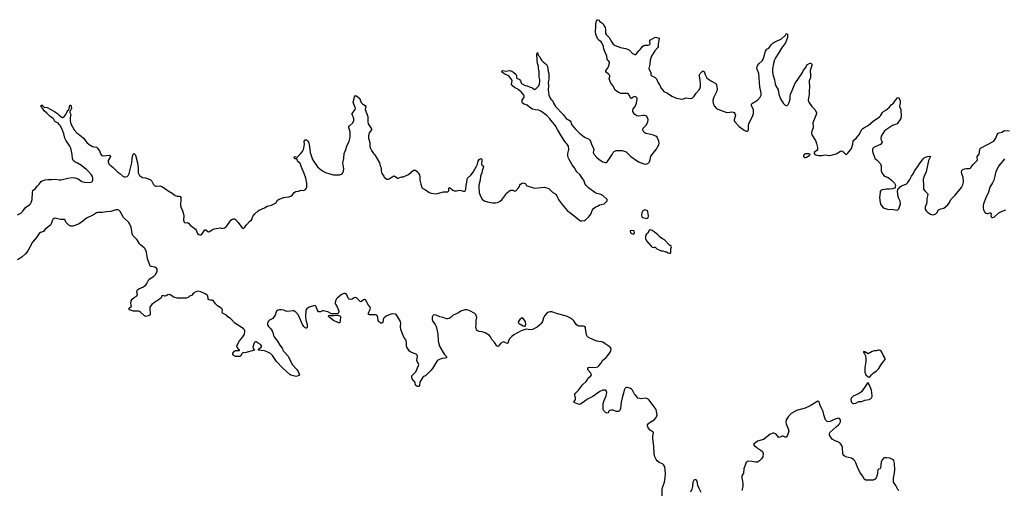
# Model space of a CAD drawing. Header units: inches. Extents: x 2005975 to 2217453, y 644152 to 846769.
# Tile 40 of 162: x 2079230 to 2098473, y 657854 to 667042. Entities that reach past the tile are written whole.
import ezdxf

# ---------------------------------------------------------------- set-up
doc = ezdxf.new("R2010")
doc.units = ezdxf.units.IN
doc.header["$MEASUREMENT"] = 0
for name, color, linetype in [('C0676', 7, 'Continuous'), ('C0685', 7, 'Continuous'), ('C0686', 7, 'Continuous'), ('C0695', 7, 'Continuous'), ('C0696', 7, 'Continuous')]:
    doc.layers.add(name, color=color, linetype=linetype)

msp = doc.modelspace()

# ---------------------------------------------------------------- linework, layer by layer
at = {"layer": 'C0676', "color": 6, "elevation": 300}
for points in [[(2080000, 664999), (2079981, 665021), (2079930, 665051), (2079911, 665070), (2079898, 665098), (2079880, 665120), (2079829, 665150), (2079760, 665220), (2079710, 665264), (2079678, 665318), (2079648, 665350), (2079650, 665373), (2079670, 665372), (2079710, 665337), (2079770, 665325), (2079910, 665250), (2079966, 665210), (2080000, 665181)], [(2079190, 663232), (2079250, 663263), (2079290, 663305), (2079345, 663375), (2079370, 663397), (2079422, 663430), (2079441, 663450), (2079453, 663470), (2079471, 663530), (2079478, 663670), (2079488, 663710), (2079536, 663744), (2079569, 663790), (2079609, 663831), (2079650, 663882), (2079670, 663897), (2079730, 663916), (2079790, 663924), (2079850, 663921), (2079930, 663927), (2080000, 663917)], [(2080000, 663150), (2079950, 663163), (2079930, 663164), (2079902, 663158), (2079880, 663140), (2079865, 663115), (2079846, 663054), (2079833, 663030), (2079730, 662950), (2079694, 662906), (2079636, 662890), (2079612, 662868), (2079556, 662790), (2079482, 662698), (2079389, 662530), (2079347, 662470), (2079270, 662404), (2079186, 662354)]]:
    msp.add_lwpolyline(points, dxfattribs=at)
at = {"layer": 'C0685', "color": 6, "elevation": 300}
msp.add_lwpolyline([(2087072, 660000), (2087053, 659970), (2087046, 659894), (2087030, 659881), (2087010, 659877), (2086990, 659886), (2086969, 659909), (2086958, 659958), (2086926, 660000)], dxfattribs=at)
at = {"layer": 'C0686', "color": 6, "elevation": 300}
for points in [[(2090000, 664251), (2089967, 664310), (2089950, 664350), (2089945, 664390), (2089946, 664430), (2089961, 664510), (2089954, 664570), (2089931, 664610), (2089886, 664666), (2089807, 664787), (2089738, 664898), (2089700, 664970), (2089590, 665108), (2089532, 665172), (2089417, 665257), (2089374, 665274), (2089310, 665281), (2089250, 665297), (2089200, 665330), (2089150, 665376), (2089090, 665391), (2089060, 665410), (2089050, 665430), (2089052, 665470), (2089089, 665530), (2089092, 665550), (2089083, 665570), (2089030, 665634), (2088981, 665670), (2088962, 665690), (2088910, 665714), (2088856, 665756), (2088844, 665770), (2088842, 665782), (2088858, 665850), (2088851, 665871), (2088787, 665947), (2088710, 665978), (2088670, 666003), (2088655, 666030), (2088657, 666043), (2088670, 666051), (2088730, 666036), (2088810, 666048), (2088830, 666046), (2088850, 666036), (2088890, 666013), (2088930, 665976), (2088940, 665950), (2088937, 665930), (2088942, 665910), (2088955, 665895), (2088990, 665879), (2089005, 665865), (2089015, 665850), (2089030, 665810), (2089039, 665799), (2089110, 665758), (2089150, 665749), (2089210, 665722), (2089251, 665710), (2089290, 665679), (2089310, 665687), (2089376, 665750), (2089392, 665788), (2089398, 665830), (2089395, 665870), (2089383, 665923), (2089386, 666030), (2089371, 666090), (2089369, 666130), (2089350, 666186), (2089343, 666257), (2089339, 666370), (2089342, 666390), (2089350, 666402), (2089365, 666350), (2089397, 666317), (2089413, 666270), (2089428, 666250), (2089458, 666218), (2089527, 666170), (2089544, 666130), (2089558, 666030), (2089571, 665991), (2089573, 665973), (2089570, 665890), (2089560, 665810), (2089562, 665750), (2089558, 665670), (2089573, 665570), (2089590, 665522), (2089610, 665493), (2089642, 665462), (2089664, 665410), (2089702, 665350), (2089850, 665190), (2089910, 665111), (2089988, 665068), (2090000, 665050), (2090000, 665049)], [(2080000, 665181), (2080036, 665150), (2080070, 665133), (2080090, 665139), (2080132, 665188), (2080146, 665214), (2080156, 665250), (2080170, 665272), (2080181, 665279), (2080194, 665306), (2080210, 665374), (2080230, 665374), (2080242, 665310), (2080234, 665290), (2080215, 665270), (2080208, 665250), (2080212, 665230), (2080233, 665190), (2080218, 665130), (2080218, 665070), (2080230, 665010), (2080295, 664890), (2080350, 664830), (2080432, 664770), (2080477, 664730), (2080544, 664644), (2080586, 664606), (2080650, 664569), (2080730, 664555), (2080743, 664543), (2080790, 664481), (2080810, 664425), (2080833, 664393), (2080850, 664386), (2080990, 664395), (2081001, 664390), (2081005, 664370), (2080960, 664290), (2080958, 664270), (2080975, 664230), (2080990, 664210), (2081057, 664157), (2081150, 664068), (2081190, 664040), (2081245, 663990), (2081270, 663977), (2081290, 663972), (2081330, 663983), (2081350, 664003), (2081370, 664039), (2081421, 664250), (2081428, 664328), (2081437, 664370), (2081450, 664416), (2081470, 664430), (2081490, 664411), (2081495, 664395), (2081531, 664250), (2081544, 664150), (2081548, 664050), (2081570, 664002), (2081610, 663971), (2081630, 663961), (2081690, 663957), (2081782, 663922), (2081810, 663891), (2081843, 663823), (2081870, 663798), (2081890, 663791), (2081910, 663790), (2081970, 663798), (2082007, 663787), (2082081, 663741), (2082130, 663699), (2082210, 663656), (2082270, 663610), (2082310, 663596), (2082350, 663595), (2082368, 663588), (2082378, 663570), (2082382, 663550), (2082372, 663410), (2082384, 663370), (2082412, 663310), (2082423, 663270), (2082435, 663210), (2082433, 663130), (2082445, 663090), (2082450, 663083), (2082470, 663077), (2082510, 663083), (2082530, 663071), (2082563, 663030), (2082664, 662950), (2082678, 662930), (2082708, 662870), (2082730, 662846), (2082750, 662839), (2082770, 662842), (2082790, 662853), (2082850, 662936), (2082870, 662936), (2082910, 662904), (2082930, 662899), (2082990, 662939), (2083030, 662956), (2083150, 662976), (2083190, 662968), (2083230, 662975), (2083274, 663006), (2083355, 663130), (2083388, 663150), (2083410, 663156), (2083430, 663155), (2083450, 663144), (2083503, 663083), (2083570, 662987), (2083590, 662971), (2083610, 662971), (2083632, 662988), (2083659, 663030), (2083696, 663070), (2083710, 663098), (2083730, 663111), (2083750, 663112), (2083772, 663148), (2083775, 663170), (2083790, 663210), (2083824, 663250), (2083890, 663312), (2083910, 663324), (2084013, 663367), (2084070, 663400), (2084150, 663422), (2084230, 663459), (2084245, 663475), (2084270, 663517), (2084299, 663539), (2084390, 663573), (2084430, 663579), (2084490, 663581), (2084530, 663596), (2084560, 663620), (2084593, 663667), (2084628, 663690), (2084677, 663697), (2084730, 663716), (2084770, 663708), (2084790, 663711), (2084810, 663722), (2084830, 663743), (2084839, 663770), (2084840, 663850), (2084822, 663950), (2084790, 664041), (2084750, 664130), (2084710, 664234), (2084662, 664282), (2084650, 664318), (2084644, 664324), (2084610, 664326), (2084592, 664350), (2084610, 664372), (2084650, 664355), (2084720, 664420), (2084758, 664470), (2084775, 664505), (2084790, 664570), (2084794, 664610), (2084792, 664670), (2084810, 664694), (2084830, 664699), (2084836, 664696), (2084868, 664668), (2084874, 664654), (2084885, 664610), (2084906, 664450), (2084950, 664310), (2085050, 664170), (2085093, 664130), (2085150, 664089), (2085210, 664056), (2085290, 664032), (2085364, 664016), (2085490, 664014), (2085530, 664035), (2085545, 664050), (2085557, 664083), (2085564, 664130), (2085547, 664250), (2085565, 664335), (2085574, 664430), (2085601, 664490), (2085623, 664570), (2085667, 664670), (2085686, 664750), (2085688, 664850), (2085661, 664930), (2085661, 664950), (2085676, 664970), (2085736, 665024), (2085761, 665070), (2085759, 665110), (2085726, 665194), (2085728, 665212), (2085788, 665290), (2085790, 665302), (2085786, 665330), (2085759, 665390), (2085750, 665430), (2085775, 665530), (2085790, 665565), (2085810, 665558), (2085859, 665519), (2085870, 665507), (2085905, 665425), (2085930, 665400), (2085950, 665384), (2085979, 665370), (2085998, 665350), (2085985, 665290), (2086033, 665150), (2086037, 665050), (2086043, 665010), (2086052, 664990), (2086106, 664910), (2086103, 664890), (2086058, 664830), (2086045, 664775), (2086047, 664730), (2086075, 664645), (2086076, 664570), (2086082, 664542), (2086105, 664490), (2086145, 664430), (2086170, 664401), (2086262, 664250), (2086277, 664190), (2086294, 664150), (2086292, 664090), (2086310, 664036), (2086347, 663990), (2086356, 663970), (2086405, 663930), (2086430, 663928), (2086450, 663933), (2086530, 663987), (2086550, 663993), (2086611, 663951), (2086630, 663951), (2086690, 663976), (2086710, 663971), (2086730, 663976), (2086830, 664022), (2086930, 664103), (2086966, 664106), (2087016, 664056), (2087034, 664034), (2087044, 664010), (2087052, 663970), (2087051, 663910), (2087067, 663830), (2087090, 663765), (2087110, 663743), (2087159, 663719), (2087230, 663667), (2087273, 663653), (2087370, 663642), (2087510, 663681), (2087580, 663680), (2087596, 663684), (2087610, 663694), (2087615, 663705), (2087615, 663750), (2087630, 663765), (2087650, 663753), (2087693, 663713), (2087721, 663701), (2087770, 663700), (2087830, 663713), (2087904, 663696), (2087923, 663697), (2087942, 663710), (2087948, 663730), (2087958, 663810), (2087971, 663870), (2087975, 663925), (2087985, 663950), (2088050, 664007), (2088096, 664064), (2088159, 664181), (2088177, 664223), (2088190, 664281), (2088210, 664310), (2088230, 664327), (2088250, 664334), (2088260, 664320), (2088264, 664290), (2088253, 664230), (2088257, 664217), (2088288, 664190), (2088293, 664170), (2088290, 664150), (2088269, 664090), (2088262, 664050), (2088233, 663990), (2088227, 663910), (2088206, 663810), (2088202, 663770), (2088213, 663670), (2088232, 663612), (2088270, 663541), (2088310, 663503), (2088370, 663483), (2088470, 663467), (2088530, 663467), (2088566, 663474), (2088608, 663490), (2088650, 663525), (2088710, 663605), (2088735, 663650), (2088801, 663699), (2088830, 663711), (2088870, 663714), (2088910, 663696), (2088930, 663702), (2088982, 663758), (2088996, 663784), (2089002, 663810), (2089017, 663830), (2089048, 663852), (2089070, 663859), (2089106, 663846), (2089119, 663830), (2089130, 663807), (2089290, 663753), (2089490, 663771), (2089570, 663743), (2089600, 663720), (2089648, 663670), (2089689, 663649), (2089708, 663630), (2089723, 663610), (2089776, 663510), (2089830, 663434), (2089930, 663319), (2090000, 663263)], [(2080000, 663917), (2080010, 663916), (2080044, 663916), (2080170, 663951), (2080270, 663960), (2080310, 663955), (2080370, 663933), (2080443, 663883), (2080490, 663870), (2080590, 663862), (2080630, 663869), (2080643, 663877), (2080652, 663888), (2080658, 663910), (2080657, 663950), (2080650, 663980), (2080632, 664010), (2080577, 664077), (2080536, 664116), (2080489, 664149), (2080435, 664195), (2080361, 664241), (2080307, 664267), (2080275, 664295), (2080262, 664330), (2080256, 664410), (2080232, 664532), (2080213, 664573), (2080130, 664690), (2080114, 664730), (2080096, 664816), (2080055, 664915), (2080019, 664979), (2080000, 664999)], [(2086926, 660000), (2086902, 660030), (2086893, 660050), (2086891, 660070), (2086897, 660090), (2086971, 660169), (2087025, 660290), (2087028, 660310), (2087023, 660330), (2087000, 660370), (2086995, 660390), (2087004, 660470), (2086997, 660490), (2086976, 660510), (2086890, 660543), (2086850, 660572), (2086795, 660650), (2086789, 660670), (2086789, 660729), (2086783, 660770), (2086775, 660790), (2086741, 660841), (2086680, 660990), (2086671, 661049), (2086678, 661110), (2086672, 661150), (2086614, 661250), (2086585, 661285), (2086570, 661294), (2086510, 661297), (2086450, 661281), (2086390, 661251), (2086350, 661217), (2086333, 661190), (2086328, 661130), (2086310, 661115), (2086290, 661119), (2086270, 661129), (2086250, 661147), (2086237, 661170), (2086227, 661230), (2086210, 661270), (2086182, 661282), (2086070, 661282), (2086048, 661288), (2086045, 661310), (2086083, 661390), (2086085, 661410), (2086077, 661430), (2086049, 661469), (2085990, 661572), (2085970, 661581), (2085962, 661578), (2085950, 661574), (2085910, 661540), (2085890, 661534), (2085870, 661550), (2085830, 661594), (2085810, 661610), (2085790, 661615), (2085770, 661610), (2085730, 661583), (2085690, 661580), (2085668, 661588), (2085648, 661608), (2085622, 661670), (2085609, 661689), (2085590, 661698), (2085570, 661698), (2085530, 661682), (2085439, 661610), (2085420, 661590), (2085401, 661550), (2085397, 661510), (2085401, 661490), (2085435, 661435), (2085468, 661350), (2085460, 661320), (2085439, 661301), (2085404, 661296), (2085321, 661301), (2085250, 661336), (2085170, 661359), (2085150, 661356), (2085110, 661338), (2085078, 661338), (2085070, 661341), (2085050, 661370), (2085015, 661450), (2084990, 661460), (2084890, 661431), (2084842, 661398), (2084824, 661370), (2084817, 661250), (2084824, 661184), (2084847, 661090), (2084851, 661050), (2084850, 661029), (2084839, 661021), (2084830, 661019), (2084810, 661026), (2084783, 661050), (2084756, 661090), (2084681, 661270), (2084630, 661332), (2084590, 661355), (2084570, 661357), (2084470, 661346), (2084433, 661353), (2084390, 661369), (2084350, 661378), (2084310, 661379), (2084279, 661370), (2084250, 661354), (2084240, 661340), (2084220, 661270), (2084193, 661227), (2084177, 661210), (2084110, 661173), (2084089, 661150), (2084075, 661110), (2084075, 661090), (2084081, 661070), (2084095, 661050), (2084132, 661012), (2084163, 660970), (2084177, 660937), (2084190, 660876), (2084202, 660850), (2084267, 660767), (2084312, 660690), (2084358, 660630), (2084365, 660610), (2084389, 660570), (2084477, 660470), (2084554, 660310), (2084645, 660210), (2084671, 660170), (2084699, 660110), (2084697, 660103), (2084688, 660092), (2084674, 660086), (2084630, 660078), (2084610, 660080), (2084530, 660104), (2084510, 660114), (2084370, 660238), (2084250, 660367), (2084170, 660488), (2084130, 660524), (2084083, 660550), (2084015, 660575), (2083898, 660590), (2083895, 660610), (2083950, 660645), (2083965, 660670), (2083938, 660698), (2083890, 660724), (2083850, 660752), (2083830, 660754), (2083810, 660735), (2083787, 660650), (2083790, 660621), (2083822, 660590), (2083630, 660539), (2083610, 660545), (2083590, 660539), (2083570, 660519), (2083546, 660474), (2083530, 660466), (2083490, 660463), (2083450, 660467), (2083402, 660490), (2083393, 660510), (2083399, 660530), (2083429, 660571), (2083450, 660581), (2083470, 660584), (2083519, 660581), (2083530, 660590), (2083517, 660597), (2083482, 660650), (2083475, 660670), (2083478, 660690), (2083525, 660775), (2083591, 660850), (2083618, 660890), (2083627, 660910), (2083633, 660950), (2083631, 660970), (2083624, 660984), (2083604, 661004), (2083540, 661050), (2083434, 661114), (2083370, 661191), (2083350, 661210), (2083301, 661241), (2083271, 661270), (2083196, 661310), (2083186, 661330), (2083194, 661370), (2083188, 661390), (2083170, 661408), (2083096, 661456), (2083057, 661497), (2083010, 661559), (2082990, 661568), (2082950, 661563), (2082928, 661570), (2082911, 661591), (2082907, 661650), (2082886, 661670), (2082852, 661690), (2082770, 661731), (2082710, 661740), (2082670, 661731), (2082630, 661700), (2082590, 661656), (2082550, 661642), (2082524, 661616), (2082492, 661608), (2082370, 661603), (2082306, 661606), (2082245, 661625), (2082170, 661671), (2082150, 661677), (2082128, 661672), (2082090, 661650), (2082070, 661646), (2082030, 661656), (2082010, 661651), (2081995, 661610), (2081983, 661597), (2081848, 661510), (2081810, 661479), (2081786, 661450), (2081776, 661430), (2081773, 661410), (2081777, 661290), (2081771, 661270), (2081750, 661260), (2081690, 661250), (2081670, 661259), (2081590, 661330), (2081570, 661342), (2081550, 661348), (2081453, 661353), (2081374, 661374), (2081362, 661390), (2081369, 661410), (2081410, 661439), (2081414, 661447), (2081412, 661470), (2081400, 661510), (2081406, 661550), (2081430, 661584), (2081470, 661619), (2081510, 661645), (2081530, 661670), (2081521, 661730), (2081524, 661750), (2081533, 661770), (2081557, 661790), (2081650, 661829), (2081701, 661870), (2081716, 661890), (2081755, 661970), (2081779, 661990), (2081846, 662030), (2081889, 662071), (2081915, 662130), (2081916, 662170), (2081903, 662190), (2081870, 662209), (2081801, 662221), (2081790, 662224), (2081778, 662238), (2081730, 662370), (2081706, 662506), (2081683, 662570), (2081666, 662590), (2081590, 662644), (2081570, 662669), (2081525, 662745), (2081441, 662830), (2081428, 662868), (2081409, 662990), (2081386, 663050), (2081361, 663081), (2081257, 663177), (2081195, 663295), (2081170, 663320), (2081150, 663329), (2081110, 663329), (2081010, 663295), (2080930, 663292), (2080850, 663276), (2080755, 663275), (2080730, 663269), (2080670, 663229), (2080533, 663167), (2080463, 663110), (2080390, 663059), (2080310, 663022), (2080270, 663010), (2080230, 663011), (2080189, 663030), (2080135, 663090), (2080117, 663130), (2080099, 663139), (2080030, 663143), (2080000, 663150)], [(2090000, 661211), (2089983, 661223), (2089915, 661255), (2089742, 661302), (2089630, 661339), (2089590, 661340), (2089553, 661327), (2089530, 661312), (2089492, 661268), (2089470, 661223), (2089449, 661150), (2089418, 661102), (2089399, 661081), (2089341, 661039), (2089304, 661016), (2089250, 660992), (2089210, 660987), (2089130, 660997), (2089070, 660983), (2089030, 660966), (2088890, 660890), (2088850, 660859), (2088798, 660802), (2088770, 660724), (2088750, 660722), (2088708, 660748), (2088690, 660752), (2088670, 660748), (2088630, 660720), (2088590, 660667), (2088570, 660661), (2088550, 660678), (2088515, 660730), (2088459, 660799), (2088432, 660850), (2088410, 660876), (2088330, 660930), (2088272, 660948), (2088210, 660952), (2088170, 660972), (2088155, 660990), (2088145, 661030), (2088152, 661090), (2088153, 661170), (2088164, 661230), (2088159, 661250), (2088143, 661283), (2088124, 661304), (2088030, 661357), (2087998, 661370), (2087965, 661375), (2087930, 661375), (2087890, 661365), (2087853, 661350), (2087803, 661317), (2087704, 661270), (2087665, 661235), (2087621, 661210), (2087590, 661202), (2087570, 661202), (2087509, 661230), (2087441, 661241), (2087370, 661273), (2087330, 661278), (2087308, 661272), (2087289, 661231), (2087289, 661190), (2087307, 661150), (2087350, 661093), (2087372, 661050), (2087404, 660910), (2087411, 660770), (2087420, 660710), (2087437, 660670), (2087504, 660544), (2087530, 660506), (2087564, 660470), (2087574, 660450), (2087570, 660443), (2087548, 660432), (2087490, 660426), (2087447, 660413), (2087410, 660397), (2087390, 660382), (2087355, 660330), (2087298, 660230), (2087268, 660192), (2087170, 660096), (2087150, 660081), (2087130, 660077), (2087110, 660061), (2087072, 660000)]]:
    msp.add_lwpolyline(points, dxfattribs=at)
for points in [[(2085470, 661122), (2085450, 661128), (2085366, 661170), (2085270, 661239), (2085264, 661250), (2085270, 661266), (2085290, 661271), (2085306, 661266), (2085370, 661265), (2085449, 661271), (2085490, 661262), (2085499, 661250), (2085502, 661230), (2085490, 661125)], [(2089050, 661218), (2089006, 661190), (2088977, 661150), (2088975, 661130), (2088992, 661112), (2089070, 661063), (2089090, 661056), (2089110, 661059), (2089121, 661099), (2089116, 661150), (2089070, 661210)]]:
    msp.add_lwpolyline(points, close=True, dxfattribs=at)
at = {"layer": 'C0695', "color": 6, "elevation": 300}
for points in [[(2091786, 657746), (2091786, 657870), (2091800, 657930), (2091830, 658010), (2091844, 658096), (2091850, 658190), (2091836, 658310), (2091822, 658342), (2091792, 658372), (2091730, 658397), (2091688, 658428), (2091670, 658452), (2091645, 658505), (2091628, 658570), (2091627, 658710), (2091602, 658870), (2091602, 658910), (2091617, 658970), (2091614, 658990), (2091549, 659029), (2091514, 659070), (2091504, 659090), (2091500, 659110), (2091503, 659130), (2091521, 659159), (2091550, 659184), (2091633, 659230), (2091670, 659278), (2091683, 659310), (2091686, 659330), (2091679, 659390), (2091667, 659430), (2091530, 659615), (2091510, 659635), (2091470, 659652), (2091370, 659642), (2091345, 659645), (2091314, 659654), (2091295, 659670), (2091270, 659703), (2091250, 659717), (2091210, 659806), (2091190, 659827), (2091170, 659840), (2091110, 659861), (2091090, 659862), (2091065, 659850), (2091045, 659810), (2091033, 659750), (2091003, 659657), (2090985, 659575), (2090972, 659448), (2090953, 659407), (2090930, 659391), (2090890, 659393), (2090830, 659419), (2090790, 659421), (2090759, 659410), (2090740, 659390), (2090730, 659369), (2090710, 659361), (2090670, 659382), (2090646, 659406), (2090634, 659434), (2090634, 659550), (2090652, 659608), (2090690, 659696), (2090704, 659764), (2090695, 659795), (2090686, 659806), (2090671, 659811), (2090630, 659810), (2090570, 659782), (2090432, 659688), (2090316, 659624), (2090270, 659587), (2090233, 659567), (2090190, 659533), (2090166, 659530), (2090069, 659570), (2090069, 659590), (2090089, 659611), (2090094, 659626), (2090094, 659650), (2090078, 659710), (2090082, 659730), (2090091, 659750), (2090150, 659810), (2090231, 659910), (2090301, 659979), (2090314, 660000)], [(2096410, 657847), (2096390, 657870), (2096351, 657950), (2096310, 658010), (2096306, 658030), (2096310, 658090), (2096330, 658192), (2096335, 658250), (2096329, 658369), (2096321, 658410), (2096312, 658432), (2096290, 658458), (2096239, 658479), (2096173, 658487), (2096133, 658487), (2096110, 658479), (2096090, 658455), (2096070, 658409), (2096059, 658350), (2096056, 658284), (2096050, 658273), (2096016, 658264), (2095999, 658250), (2095991, 658150), (2095970, 658095), (2095951, 658070), (2095910, 658053), (2095790, 658049), (2095770, 658053), (2095732, 658072), (2095707, 658130), (2095655, 658195), (2095603, 658303), (2095572, 658390), (2095549, 658429), (2095530, 658451), (2095490, 658479), (2095370, 658508), (2095338, 658530), (2095324, 658550), (2095317, 658570), (2095308, 658690), (2095295, 658730), (2095283, 658750), (2095250, 658785), (2095170, 658816), (2095110, 658854), (2095060, 658930), (2095055, 658950), (2095058, 658962), (2095073, 658987), (2095185, 659095), (2095230, 659130), (2095250, 659154), (2095269, 659190), (2095272, 659212), (2095269, 659230), (2095250, 659254), (2095230, 659259), (2095210, 659257), (2095150, 659239), (2095070, 659196), (2095030, 659190), (2095010, 659196), (2094982, 659230), (2094945, 659330), (2094930, 659390), (2094891, 659470), (2094870, 659530), (2094863, 659563), (2094849, 659589), (2094830, 659592), (2094679, 659501), (2094584, 659456), (2094410, 659410), (2094310, 659350), (2094249, 659291), (2094210, 659230), (2094204, 659176), (2094209, 659150), (2094252, 659052), (2094260, 659010), (2094235, 658930), (2094210, 658893), (2094190, 658890), (2094150, 658909), (2094130, 658909), (2094090, 658888), (2094070, 658886), (2094010, 658957), (2093970, 658972), (2093950, 658971), (2093890, 658943), (2093770, 658845), (2093650, 658814), (2093610, 658783), (2093582, 658770), (2093571, 658750), (2093583, 658730), (2093630, 658696), (2093658, 658670), (2093718, 658638), (2093747, 658610), (2093757, 658590), (2093758, 658570), (2093751, 658510), (2093730, 658470), (2093690, 658431), (2093650, 658403), (2093610, 658400), (2093545, 658415), (2093479, 658421), (2093445, 658415), (2093426, 658394), (2093384, 658270), (2093379, 658190), (2093350, 658150), (2093342, 658130), (2093344, 658090), (2093357, 658030), (2093362, 657970), (2093362, 657930), (2093346, 657850)], [(2092549, 657810), (2092509, 657889), (2092484, 657950), (2092473, 658033), (2092450, 658058), (2092430, 658062), (2092407, 658053), (2092390, 658028), (2092383, 658010), (2092377, 657930), (2092366, 657874), (2092340, 657820)]]:
    msp.add_lwpolyline(points, dxfattribs=at)
msp.add_lwpolyline([(2095810, 659949), (2095790, 659938), (2095770, 659902), (2095683, 659777), (2095624, 659736), (2095518, 659690), (2095490, 659659), (2095476, 659630), (2095480, 659590), (2095490, 659571), (2095510, 659551), (2095530, 659547), (2095570, 659556), (2095630, 659587), (2095690, 659590), (2095750, 659612), (2095830, 659629), (2095859, 659641), (2095881, 659659), (2095892, 659688), (2095893, 659707), (2095878, 659810), (2095830, 659922)], close=True, dxfattribs=at)
at = {"layer": 'C0696', "color": 6, "elevation": 300}
for points in [[(2090000, 665049), (2090009, 665010), (2090019, 664990), (2090089, 664909), (2090169, 664829), (2090233, 664773), (2090283, 664743), (2090350, 664715), (2090373, 664693), (2090385, 664670), (2090404, 664610), (2090446, 664530), (2090449, 664510), (2090436, 664450), (2090457, 664410), (2090507, 664350), (2090558, 664310), (2090630, 664270), (2090670, 664253), (2090690, 664251), (2090710, 664265), (2090734, 664290), (2090810, 664407), (2090830, 664450), (2090848, 664470), (2090890, 664487), (2091007, 664487), (2091083, 664463), (2091176, 664370), (2091327, 664267), (2091430, 664225), (2091470, 664219), (2091507, 664233), (2091536, 664264), (2091551, 664310), (2091564, 664376), (2091668, 664510), (2091722, 664598), (2091731, 664630), (2091724, 664670), (2091688, 664748), (2091661, 664770), (2091597, 664797), (2091470, 664819), (2091430, 664843), (2091414, 664870), (2091410, 664890), (2091418, 664922), (2091480, 664990), (2091506, 665050), (2091511, 665091), (2091490, 665150), (2091470, 665166), (2091450, 665174), (2091413, 665173), (2091330, 665161), (2091290, 665164), (2091250, 665188), (2091230, 665215), (2091216, 665250), (2091212, 665270), (2091221, 665299), (2091257, 665350), (2091286, 665410), (2091298, 665490), (2091295, 665510), (2091286, 665526), (2091270, 665539), (2091250, 665542), (2091222, 665530), (2091190, 665501), (2091170, 665512), (2091150, 665565), (2091130, 665591), (2091110, 665599), (2090984, 665604), (2090930, 665621), (2090867, 665667), (2090852, 665690), (2090830, 665750), (2090784, 665804), (2090752, 665890), (2090764, 665930), (2090762, 665950), (2090738, 665978), (2090696, 666010), (2090687, 666030), (2090687, 666050), (2090722, 666098), (2090747, 666150), (2090753, 666170), (2090757, 666210), (2090747, 666230), (2090724, 666250), (2090714, 666270), (2090704, 666330), (2090645, 666470), (2090637, 666517), (2090608, 666590), (2090592, 666612), (2090550, 666642), (2090530, 666663), (2090490, 666755), (2090484, 666810), (2090493, 666910), (2090492, 666970), (2090505, 667015), (2090523, 667037), (2090530, 667042), (2090550, 667032), (2090570, 667005), (2090627, 666967), (2090640, 666940), (2090675, 666890), (2090680, 666850), (2090677, 666803), (2090681, 666770), (2090694, 666750), (2090734, 666714), (2090750, 666694), (2090801, 666601), (2090830, 666564), (2090870, 666536), (2090970, 666500), (2091070, 666482), (2091110, 666470), (2091150, 666447), (2091210, 666381), (2091250, 666364), (2091270, 666365), (2091278, 666370), (2091330, 666436), (2091359, 666461), (2091404, 666516), (2091430, 666539), (2091450, 666545), (2091510, 666544), (2091545, 666555), (2091554, 666570), (2091544, 666604), (2091543, 666630), (2091560, 666650), (2091650, 666698), (2091715, 666690), (2091731, 666670), (2091711, 666569), (2091710, 666510), (2091697, 666490), (2091643, 666437), (2091577, 666330), (2091552, 666250), (2091548, 666170), (2091529, 666090), (2091530, 666070), (2091564, 666010), (2091563, 665970), (2091572, 665950), (2091652, 665912), (2091676, 665890), (2091708, 665810), (2091747, 665750), (2091763, 665710), (2091790, 665670), (2091822, 665642), (2091890, 665609), (2091973, 665550), (2092070, 665508), (2092170, 665490), (2092205, 665495), (2092250, 665514), (2092350, 665502), (2092371, 665509), (2092410, 665548), (2092452, 665608), (2092510, 665670), (2092523, 665690), (2092534, 665730), (2092539, 665790), (2092530, 665870), (2092514, 665930), (2092513, 665950), (2092530, 665990), (2092570, 666033), (2092590, 666043), (2092610, 666031), (2092629, 665970), (2092658, 665910), (2092690, 665881), (2092750, 665841), (2092825, 665805), (2092838, 665790), (2092848, 665768), (2092861, 665690), (2092855, 665650), (2092830, 665592), (2092794, 665530), (2092778, 665470), (2092781, 665410), (2092802, 665362), (2092850, 665310), (2092875, 665295), (2093030, 665238), (2093070, 665231), (2093150, 665241), (2093191, 665230), (2093207, 665210), (2093219, 665179), (2093208, 665132), (2093191, 665090), (2093195, 665070), (2093206, 665050), (2093294, 664954), (2093390, 664886), (2093430, 664868), (2093452, 664868), (2093470, 664878), (2093474, 664890), (2093472, 664970), (2093478, 665010), (2093557, 665170), (2093570, 665210), (2093570, 665290), (2093537, 665350), (2093530, 665370), (2093530, 665390), (2093549, 665410), (2093630, 665455), (2093650, 665471), (2093703, 665530), (2093721, 665570), (2093723, 665610), (2093698, 665730), (2093673, 665990), (2093638, 666090), (2093652, 666150), (2093680, 666190), (2093738, 666242), (2093759, 666270), (2093774, 666310), (2093806, 666430), (2093816, 666450), (2093833, 666467), (2093873, 666487), (2093916, 666550), (2093950, 666585), (2093988, 666612), (2094081, 666650), (2094117, 666670), (2094197, 666743), (2094210, 666765), (2094230, 666771), (2094238, 666750), (2094234, 666694), (2094200, 666590), (2094116, 666484), (2094061, 666390), (2094001, 666299), (2093981, 666259), (2093963, 666190), (2093945, 666085), (2093943, 666030), (2093952, 665970), (2093979, 665870), (2093994, 665790), (2094010, 665748), (2094052, 665672), (2094070, 665590), (2094100, 665500), (2094151, 665410), (2094190, 665374), (2094210, 665367), (2094230, 665367), (2094250, 665386), (2094270, 665426), (2094287, 665490), (2094287, 665550), (2094295, 665585), (2094330, 665659), (2094380, 665790), (2094467, 665913), (2094520, 666000), (2094550, 666059), (2094594, 666106), (2094610, 666143), (2094630, 666170), (2094670, 666192), (2094690, 666193), (2094710, 666171), (2094710, 666150), (2094682, 666050), (2094686, 665950), (2094683, 665910), (2094660, 665850), (2094664, 665710), (2094657, 665670), (2094657, 665590), (2094640, 665470), (2094650, 665430), (2094710, 665348), (2094770, 665290), (2094800, 665230), (2094801, 665210), (2094790, 665170), (2094732, 665030), (2094740, 664950), (2094736, 664930), (2094710, 664867), (2094702, 664830), (2094710, 664791), (2094784, 664684), (2094805, 664625), (2094821, 664550), (2094821, 664510), (2094810, 664490), (2094756, 664450), (2094758, 664430), (2094772, 664410), (2094810, 664394), (2094850, 664388), (2094910, 664390), (2094970, 664401), (2095050, 664392), (2095090, 664396), (2095190, 664425), (2095270, 664476), (2095290, 664480), (2095310, 664473), (2095370, 664415), (2095390, 664413), (2095410, 664428), (2095440, 664470), (2095470, 664499), (2095488, 664530), (2095511, 664610), (2095520, 664670), (2095530, 664690), (2095583, 664737), (2095642, 664810), (2095684, 664890), (2095700, 664910), (2095728, 664932), (2095810, 664976), (2095910, 665064), (2096033, 665147), (2096052, 665168), (2096090, 665230), (2096110, 665249), (2096161, 665279), (2096221, 665330), (2096263, 665377), (2096310, 665410), (2096347, 665473), (2096390, 665521), (2096410, 665517), (2096428, 665490), (2096437, 665450), (2096439, 665410), (2096431, 665389), (2096428, 665350), (2096450, 665290), (2096453, 665270), (2096458, 665170), (2096454, 665110), (2096381, 665010), (2096290, 664976), (2096130, 664870), (2096070, 664770), (2096057, 664730), (2096058, 664710), (2096081, 664670), (2096085, 664650), (2096076, 664630), (2096053, 664607), (2096010, 664583), (2095950, 664563), (2095929, 664551), (2095906, 664530), (2095896, 664510), (2095900, 664470), (2095940, 664340), (2095950, 664326), (2095990, 664298), (2096053, 664230), (2096064, 664190), (2096064, 664090), (2096078, 664050), (2096120, 664000), (2096150, 663982), (2096190, 663968), (2096223, 663950), (2096270, 663911), (2096327, 663850), (2096345, 663810), (2096341, 663770), (2096328, 663752), (2096290, 663741), (2096230, 663734), (2096170, 663734), (2096090, 663722), (2096068, 663712), (2096050, 663690), (2096044, 663670), (2096035, 663570), (2096050, 663470), (2096062, 663430), (2096072, 663412), (2096101, 663381), (2096124, 663364), (2096190, 663340), (2096310, 663335), (2096370, 663325), (2096390, 663330), (2096410, 663348), (2096445, 663450), (2096436, 663496), (2096411, 663551), (2096400, 663590), (2096387, 663690), (2096394, 663726), (2096440, 663780), (2096461, 663799), (2096550, 663829), (2096570, 663843), (2096590, 663865), (2096630, 663924), (2096662, 663990), (2096691, 664030), (2096721, 664090), (2096786, 664174), (2096813, 664230), (2096890, 664327), (2096910, 664347), (2096930, 664359), (2096970, 664371), (2097015, 664375), (2097031, 664370), (2096993, 664290), (2096944, 664070), (2096905, 663990), (2096890, 663930), (2096889, 663889), (2096895, 663830), (2096892, 663752), (2096896, 663730), (2096919, 663699), (2096970, 663650), (2096978, 663630), (2096962, 663550), (2096961, 663490), (2096954, 663450), (2096929, 663390), (2096924, 663370), (2096926, 663350), (2096932, 663330), (2096947, 663307), (2096970, 663287), (2097028, 663248), (2097050, 663240), (2097090, 663235), (2097136, 663250), (2097156, 663270), (2097190, 663332), (2097230, 663349), (2097290, 663360), (2097370, 663429), (2097399, 663470), (2097430, 663530), (2097510, 663615), (2097637, 663763), (2097664, 663816), (2097674, 663870), (2097670, 663969), (2097645, 664030), (2097636, 664070), (2097645, 664095), (2097665, 664115), (2097694, 664130), (2097730, 664139), (2097790, 664140), (2097810, 664146), (2097822, 664158), (2097866, 664214), (2097942, 664290), (2097947, 664310), (2097942, 664350), (2097944, 664370), (2097981, 664419), (2097998, 664510), (2098010, 664534), (2098270, 664669), (2098310, 664728), (2098337, 664803), (2098350, 664822), (2098370, 664833), (2098430, 664848), (2098470, 664881), (2098574, 664874)], [(2098477, 664323), (2098368, 664190), (2098310, 664077), (2098285, 663990), (2098269, 663910), (2098243, 663857), (2098193, 663770), (2098163, 663677), (2098110, 663563), (2098069, 663450), (2098060, 663410), (2098061, 663370), (2098068, 663328), (2098084, 663290), (2098106, 663266), (2098130, 663256), (2098150, 663257), (2098191, 663271), (2098213, 663273), (2098219, 663250), (2098213, 663210), (2098216, 663190), (2098230, 663181), (2098250, 663181), (2098284, 663196), (2098366, 663270), (2098430, 663304), (2098502, 663330)], [(2090000, 663263), (2090170, 663128), (2090190, 663118), (2090210, 663115), (2090270, 663124), (2090290, 663132), (2090350, 663188), (2090369, 663211), (2090390, 663247), (2090424, 663330), (2090444, 663356), (2090490, 663390), (2090533, 663410), (2090564, 663430), (2090654, 663450), (2090710, 663506), (2090712, 663530), (2090630, 663611), (2090590, 663631), (2090510, 663648), (2090469, 663669), (2090350, 663758), (2090297, 663810), (2090285, 663830), (2090256, 663910), (2090225, 663945), (2090178, 664018), (2090121, 664070), (2090106, 664090), (2090071, 664150), (2090026, 664206), (2090000, 664251)], [(2090314, 660000), (2090340, 660040), (2090391, 660090), (2090403, 660110), (2090399, 660130), (2090390, 660143), (2090338, 660198), (2090331, 660210), (2090331, 660230), (2090348, 660250), (2090365, 660255), (2090470, 660252), (2090530, 660267), (2090550, 660281), (2090588, 660330), (2090618, 660390), (2090690, 660447), (2090746, 660510), (2090783, 660570), (2090790, 660610), (2090785, 660630), (2090771, 660651), (2090673, 660710), (2090630, 660743), (2090610, 660751), (2090550, 660756), (2090510, 660765), (2090430, 660795), (2090350, 660834), (2090321, 660861), (2090306, 660890), (2090291, 661011), (2090286, 661030), (2090274, 661050), (2090250, 661060), (2090160, 661060), (2090130, 661070), (2090108, 661088), (2090062, 661162), (2090043, 661183), (2090000, 661211)]]:
    msp.add_lwpolyline(points, dxfattribs=at)
for points in [[(2094650, 664424), (2094590, 664422), (2094566, 664414), (2094546, 664390), (2094548, 664370), (2094570, 664353), (2094590, 664351), (2094610, 664361), (2094662, 664390), (2094678, 664410), (2094675, 664415)], [(2091450, 663327), (2091436, 663324), (2091410, 663309), (2091390, 663268), (2091382, 663230), (2091390, 663194), (2091410, 663182), (2091490, 663162), (2091510, 663174), (2091522, 663210), (2091504, 663290), (2091497, 663310), (2091490, 663316)], [(2091190, 662929), (2091163, 662917), (2091161, 662910), (2091167, 662890), (2091186, 662866), (2091210, 662859), (2091230, 662863), (2091242, 662870), (2091249, 662890), (2091239, 662910), (2091230, 662918)], [(2091550, 662938), (2091532, 662928), (2091502, 662870), (2091471, 662849), (2091461, 662810), (2091462, 662770), (2091467, 662750), (2091483, 662723), (2091570, 662618), (2091590, 662602), (2091610, 662594), (2091630, 662602), (2091650, 662602), (2091682, 662570), (2091770, 662531), (2091790, 662531), (2091839, 662519), (2091850, 662512), (2091870, 662511), (2091902, 662490), (2091930, 662481), (2091950, 662485), (2091955, 662490), (2091959, 662510), (2091959, 662570), (2091966, 662606), (2091962, 662622), (2091930, 662638), (2091830, 662742), (2091790, 662764), (2091750, 662794), (2091702, 662842), (2091630, 662901), (2091590, 662929), (2091570, 662935)], [(2096030, 660591), (2096010, 660590), (2095970, 660577), (2095930, 660574), (2095890, 660565), (2095810, 660519), (2095750, 660558), (2095730, 660566), (2095722, 660558), (2095722, 660550), (2095741, 660521), (2095759, 660479), (2095769, 660429), (2095768, 660370), (2095745, 660250), (2095750, 660162), (2095759, 660130), (2095770, 660111), (2095810, 660071), (2095830, 660065), (2095850, 660076), (2095876, 660110), (2095910, 660143), (2095976, 660184), (2095997, 660203), (2096020, 660230), (2096083, 660330), (2096145, 660410), (2096144, 660430), (2096103, 660490), (2096080, 660550), (2096067, 660570), (2096050, 660584)]]:
    msp.add_lwpolyline(points, close=True, dxfattribs=at)

doc.saveas('drawing.dxf')
